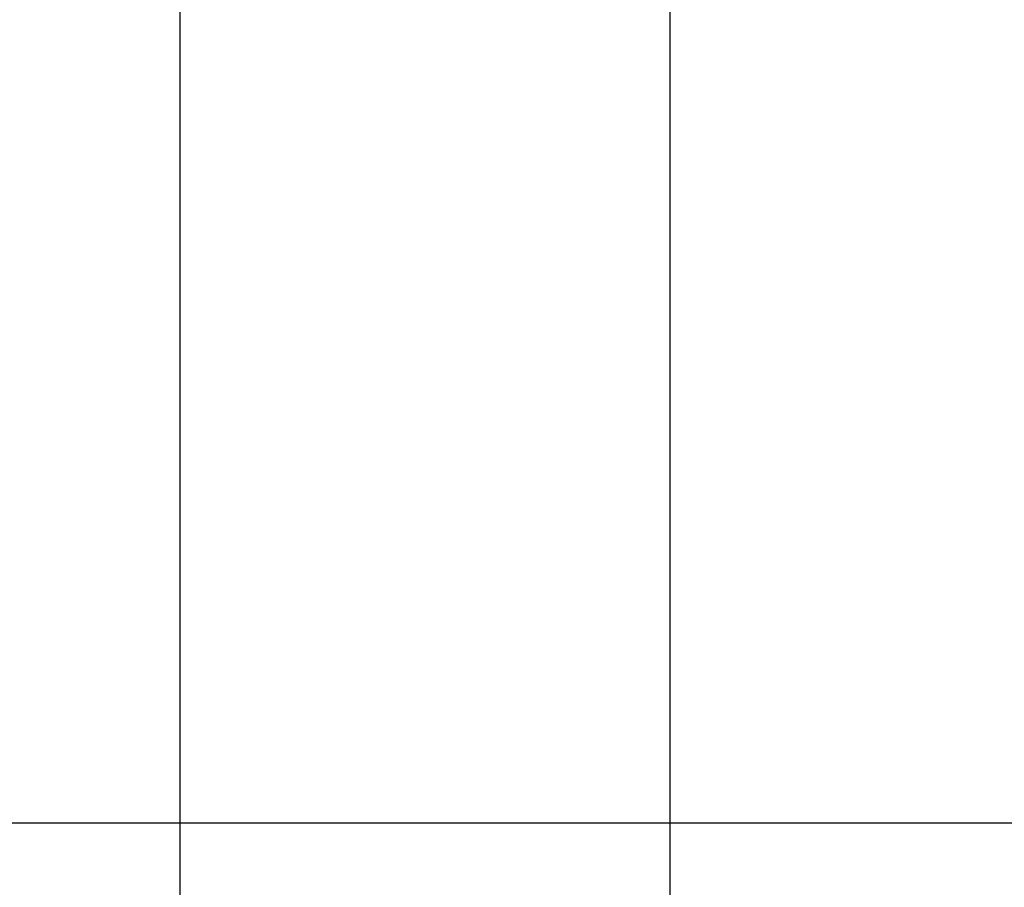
# Model space of a CAD drawing. Header units: inches. Extents: x 0 to 34, y 0 to 22.
# Tile 52 of 68: x 19 to 20.2, y 17.5 to 18.6. Entities that reach past the tile are written whole.
import ezdxf

# ---------------------------------------------------------------- set-up
doc = ezdxf.new("R2010")
doc.units = ezdxf.units.IN
doc.header["$LTSCALE"] = 1.87
doc.header["$MEASUREMENT"] = 0
doc.layers.get('0').update_dxf_attribs({"linetype": 'CONTINUOUS'})
doc.layers.add('DIMENSIONS', color=7, linetype='CONTINUOUS')
doc.styles.get("Standard").update_dxf_attribs({"font": 'txt', "width": 0.8})
doc.dimstyles.new('DIMSTYLE_1', dxfattribs={"dimtxt": 0.125, "dimasz": 0.18, "dimexe": 0.18, "dimexo": 0.0625, "dimgap": 0.09, "dimtad": 0, "dimtih": 1, "dimtoh": 1, "dimzin": 4, "dimdsep": 46, "dimtxsty": 'STANDARD', "dimblk": '_FILLED', "dimblk1": '_FILLED', "dimblk2": '_FILLED', "dimcen": 0.09, "dimadec": 0, "dimazin": 0, "dimtp": 0.01, "dimtm": 0.01, "dimtfac": 1, "dimtofl": 0, "dimtmove": 0, "dimatfit": 3, "dimldrblk": '_FILLED', "dimfxl": 1, "dimtolj": 1, "dimtzin": 4, "dimarcsym": 0})

# ---------------------------------------------------------------- blocks, each defined once
blk = doc.blocks.new('_FILLED')
at = {"color": 0, "linetype": 'BYBLOCK'}
blk.add_solid([(0, 0), (-1, 0.1736), (-1, -0.1736)], dxfattribs=at)
blk = doc.blocks.new('*D22')
at = {"layer": 'DIMENSIONS', "color": 2, "linetype": 'CONTINUOUS'}
for p, q in [((18.1453, 17.5279), (18.1453, 19.2052)), ((19.1593, 16.6379), (19.1593, 19.2052)), ((18.1453, 19.0802), (17.759, 19.0802)), ((19.1593, 19.0802), (19.5193, 19.0802))]:
    blk.add_line(p, q, dxfattribs=at)
at = {"layer": 'DIMENSIONS', "color": 2, "linetype": 'CONTINUOUS', "xscale": 0.18, "yscale": 0.18, "zscale": 0.18}
blk.add_blockref('_FILLED', (18.1453, 19.0802), dxfattribs=at)
at = {"layer": 'DIMENSIONS', "color": 2, "linetype": 'CONTINUOUS', "xscale": 0.18, "yscale": 0.18, "zscale": 0.18, "rotation": 180}
blk.add_blockref('_FILLED', (19.1593, 19.0802), dxfattribs=at)
at = {"layer": 'DIMENSIONS', "color": 2, "linetype": 'CONTINUOUS', "insert": (17.6965, 19.1427), "char_height": 0.125, "width": 1.325, "attachment_point": 3, "line_spacing_factor": 0.9}
blk.add_mtext('1.014{\\Ftxt.shx;\\W1.000000;\\H0.125000; }[25.75]', dxfattribs=at)
blk = doc.blocks.new('*D23')
at = {"layer": 'DIMENSIONS', "color": 2, "linetype": 'CONTINUOUS'}
for p, q in [((18.1453, 17.5279), (18.1453, 19.9552)), ((19.7593, 16.6379), (19.7593, 19.9552)), ((18.1453, 19.8302), (17.7853, 19.8302)), ((19.7593, 19.8302), (20.1193, 19.8302))]:
    blk.add_line(p, q, dxfattribs=at)
at = {"layer": 'DIMENSIONS', "color": 2, "linetype": 'CONTINUOUS', "xscale": 0.18, "yscale": 0.18, "zscale": 0.18}
blk.add_blockref('_FILLED', (18.1453, 19.8302), dxfattribs=at)
at = {"layer": 'DIMENSIONS', "color": 2, "linetype": 'CONTINUOUS', "xscale": 0.18, "yscale": 0.18, "zscale": 0.18, "rotation": 180}
blk.add_blockref('_FILLED', (19.7593, 19.8302), dxfattribs=at)
at = {"layer": 'DIMENSIONS', "color": 2, "linetype": 'CONTINUOUS', "insert": (18.9376, 19.8927), "char_height": 0.125, "width": 1.325, "attachment_point": 2, "line_spacing_factor": 0.9}
blk.add_mtext('1.614{\\Ftxt.shx;\\W1.000000;\\H0.125000; }[40.99]', dxfattribs=at)

msp = doc.modelspace()

# ---------------------------------------------------------------- linework, layer by layer
at = {"color": 7, "linetype": 'CONTINUOUS'}
msp.add_line((20.2171, 17.5697), (18.2539, 17.5697), dxfattribs=at)

# ---------------------------------------------------------------- dimensions: what is measured, and where the dimension line sits
at = {"layer": 'DIMENSIONS', "color": 2, "linetype": 'CONTINUOUS'}
for base, p2, picture, middle in [((19.7593, 19.8302), (19.7593, 16.6379), '*D23', (18.7876, 19.8302)), ((19.1593, 19.0802), (19.1593, 16.6379), '*D22', (16.734, 19.0802))]:
    dim = msp.add_linear_dim(base=base, p1=(18.1453, 17.5279), p2=p2, dimstyle='DIMSTYLE_1', dxfattribs=at)
    dim.commit()
    dim.dimension.update_dxf_attribs({"geometry": picture, "text_midpoint": middle, "dimtype": 160})

doc.saveas('drawing.dxf')
